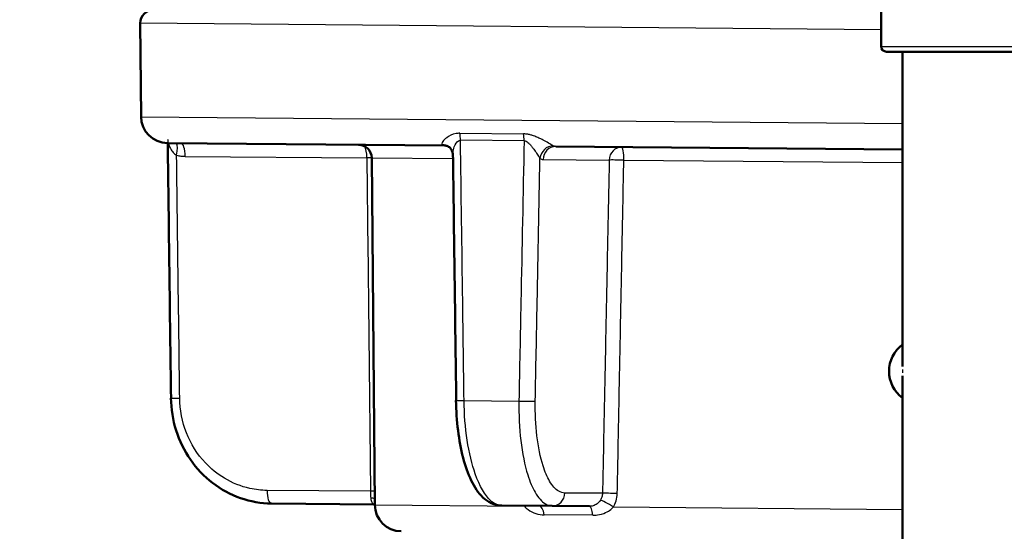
# Model space of a CAD drawing. Header units: millimetres. Extents: x 100 to 2000, y 93 to 2870.
# Tile 28 of 39: x 475 to 512, y 1671 to 1691. Entities that reach past the tile are written whole.
import ezdxf

# ---------------------------------------------------------------- set-up
doc = ezdxf.new("R2010")
doc.units = ezdxf.units.MM
doc.header["$LTSCALE"] = 10
for name, color, linetype, lineweight in [('Dimensions(ISO)', 7, 'Continuous', 25), ('Hatch', 7, 'Continuous', 9), ('Visible Edges(ISO)', 7, 'Continuous', 50), ('Visible Tangent Edges(ISO)', 7, 'Continuous', 25)]:
    doc.layers.add(name, color=color, linetype=linetype, lineweight=lineweight)
doc.styles.add('Text_3.5mm', font='arial.ttf', dxfattribs={"width": 0.9})
doc.dimstyles.new('KS-STANDARD', dxfattribs={"dimscale": 10, "dimtxt": 3.5, "dimasz": 2.5, "dimexe": 3.175, "dimexo": 0, "dimgap": 0.8, "dimtad": 1, "dimdec": 1, "dimrnd": 1e-08, "dimtxsty": 'Text_3.5mm', "dimcen": 0.09, "dimdle": 10, "dimclrd": 7, "dimclre": 7, "dimclrt": 7, "dimadec": 0, "dimazin": 2, "dimtfac": 0.714286, "dimtdec": 4, "dimtmove": 0, "dimatfit": 3, "dimfxl": 1, "dimtolj": 1, "dimlwd": 25, "dimlwe": 25, "dimarcsym": 0})

# ---------------------------------------------------------------- blocks, each defined once
blk = doc.blocks.new('*D11')
at = {"layer": 'Defpoints', "color": 0, "linetype": 'Continuous'}
for p in [(650.425, 2048.969), (399.025, 1756.687), (650.425, 1559.598)]:
    blk.add_point(p, dxfattribs=at)
at = {"layer": 'Dimensions(ISO)', "color": 7, "linetype": 'Continuous', "lineweight": 25}
for p, q in [((399.025, 1756.687), (399.025, 2080.719)), ((650.425, 1559.598), (650.425, 2080.719)), ((424.025, 2048.969), (625.425, 2048.969))]:
    blk.add_line(p, q, dxfattribs=at)
at = {"layer": 'Dimensions(ISO)', "color": 7, "linetype": 'Continuous'}
for points in [[(424.025, 2053.136), (424.025, 2044.802), (399.025, 2048.969)], [(625.425, 2053.136), (625.425, 2044.802), (650.425, 2048.969)]]:
    blk.add_solid(points, dxfattribs=at)
at = {"layer": 'Dimensions(ISO)', "color": 7, "linetype": 'Continuous', "lineweight": 25, "insert": (493.199, 2074.839), "char_height": 35, "attachment_point": 4, "style": 'Text_3.5mm'}
blk.add_mtext('\\A1;251', dxfattribs=at)

msp = doc.modelspace()

# ---------------------------------------------------------------- hatches: boundary and pattern name
at = {"layer": 'Hatch'}
h = msp.add_hatch(dxfattribs=at)
h.set_pattern_fill('ANSI31', color=256, scale=254, angle=90, style=0)
h.set_pattern_definition([(135, (0, 0), (-22.45064, -22.45064), [])])
edge = h.paths.add_edge_path()
edge.add_line((590.425, 1546.995), (605.755, 1546.995))
edge.add_line((605.755, 1546.995), (605.619, 1548.937))
edge.add_ellipse((605.321, 1547.775), major_axis=(1.199, -0.042), ratio=1, start_angle=77.607, end_angle=90)
edge.add_line((605.363, 1548.974), (593.404, 1549.392))
edge.add_ellipse((593.408, 1549.492), major_axis=(-0.0999, 0.0035), ratio=1, start_angle=0, end_angle=90, ccw=False)
edge.add_line((593.308, 1549.495), (593.322, 1549.895))
edge.add_ellipse((593.422, 1549.891), major_axis=(0.0035, 0.0999), ratio=1, start_angle=2, end_angle=90, ccw=False)
edge.add_line((593.422, 1549.991), (605.546, 1549.991))
edge.add_line((605.546, 1549.991), (605.475, 1550.999))
edge.add_ellipse((604.478, 1550.929), major_axis=(-0.07, 0.998), ratio=1, start_angle=270, end_angle=341)
edge.add_line((604.736, 1551.895), (594.691, 1554.587))
edge.add_ellipse((594.95, 1555.553), major_axis=(-0.966, 0.259), ratio=1, start_angle=54.5, end_angle=90, ccw=False)
edge.add_line((594.178, 1554.917), (592.514, 1556.935))
edge.add_ellipse((593.286, 1557.572), major_axis=(-0.636, 0.772), ratio=1, start_angle=54.5, end_angle=90, ccw=False)
edge.add_line((592.288, 1557.502), (592.141, 1559.598))
edge.add_ellipse((588.65, 1559.354), major_axis=(-0.244, 3.491), ratio=1, start_angle=270, end_angle=353)
edge.add_line((588.833, 1562.849), (564.358, 1564.132))
edge.add_spline(control_points=[(564.358, 1564.132), (562.726, 1564.218), (561.119, 1564.569), (558.081, 1565.777), (556.672, 1566.626), (553.938, 1568.95), (552.712, 1570.494), (550.919, 1573.964), (550.371, 1575.858), (550.201, 1577.804)], knot_values=[-2.152597, -2.152597, -2.152597, -2.152597, -1.662265, -1.662265, -1.171933, -1.171933, -0.585967, -0.585967, 0, 0, 0, 0], degree=3, periodic=0)
edge.add_line((550.201, 1577.804), (534.986, 1751.712))
edge.add_ellipse((533.491, 1751.581), major_axis=(-0.131, 1.494), ratio=1, start_angle=270, end_angle=354.5)
edge.add_line((533.504, 1753.081), (516.004, 1753.234))
edge.add_line((516.004, 1753.234), (516.004, 1746.734))
edge.add_line((516.004, 1746.734), (517.725, 1746.718))
edge.add_ellipse((517.716, 1745.719), major_axis=(1, -0.009), ratio=1, start_angle=10, end_angle=90, ccw=False)
edge.add_line((518.702, 1745.884), (518.914, 1744.621))
edge.add_ellipse((519.407, 1744.704), major_axis=(0.083, -0.493), ratio=1, start_angle=270, end_angle=350)
edge.add_line((519.402, 1744.204), (525.54, 1744.15))
edge.add_ellipse((525.501, 1739.65), major_axis=(4.5, -0.039), ratio=1, start_angle=5.5, end_angle=90, ccw=False)
edge.add_line((529.984, 1740.043), (544.563, 1573.397))
edge.add_spline(control_points=[(544.563, 1573.397), (544.753, 1571.226), (545.297, 1569.101), (547.048, 1565.11), (548.244, 1563.27), (551.468, 1559.737), (553.582, 1558.174), (558.29, 1555.947), (560.84, 1555.304), (563.44, 1555.168)], knot_values=[-2.870129, -2.870129, -2.870129, -2.870129, -2.216354, -2.216354, -1.562578, -1.562578, -0.781289, -0.781289, 0, 0, 0, 0], degree=3, periodic=0)
edge.add_line((563.44, 1555.168), (577.941, 1554.408))
edge.add_ellipse((577.418, 1544.422), major_axis=(9.986, -0.523), ratio=1, start_angle=37.8602, end_angle=90, ccw=False)
edge.add_ellipse((593.829, 1555.853), major_axis=(5.716, -8.205), ratio=1, start_angle=270, end_angle=302.2923)
edge.add_ellipse((590.425, 1546.495), major_axis=(0.143, 0.479), ratio=1, start_angle=16.5598, end_angle=90, ccw=False)
edge = h.paths.add_edge_path()
edge.add_line((484.911, 1753.505), (467.538, 1753.657))
edge.add_ellipse((467.564, 1756.657), major_axis=(-3, 0.026), ratio=1, start_angle=5.5, end_angle=90, ccw=False)
edge.add_line((464.576, 1756.395), (464.145, 1761.318))
edge.add_ellipse((462.651, 1761.187), major_axis=(-0.131, 1.494), ratio=1, start_angle=270, end_angle=355)
edge.add_line((462.651, 1762.687), (445.844, 1762.687))
edge.add_ellipse((445.844, 1761.187), major_axis=(-1.5, 0), ratio=1, start_angle=270, end_angle=356)
edge.add_line((444.347, 1761.292), (444.025, 1756.687))
edge.add_line((444.025, 1756.687), (450.025, 1756.687))
edge.add_line((450.025, 1756.687), (450.874, 1756.687))
edge.add_ellipse((450.874, 1755.687), major_axis=(1, 0), ratio=1, start_angle=0, end_angle=90, ccw=False)
edge.add_line((451.874, 1755.687), (451.874, 1752.702))
edge.add_ellipse((449.567, 1750.784), major_axis=(1.918, -2.307), ratio=1, start_angle=65.2703, end_angle=90, ccw=False)
edge.add_line((452.465, 1751.561), (453.637, 1747.187))
edge.add_line((453.637, 1747.187), (460.311, 1747.771))
edge.add_line((460.311, 1747.771), (460.573, 1744.783))
edge.add_line((460.573, 1744.783), (454.425, 1744.245))
edge.add_line((454.425, 1744.245), (455.854, 1738.911))
edge.add_ellipse((458.752, 1739.687), major_axis=(0.776, -2.898), ratio=1, start_angle=270, end_angle=345)
edge.add_line((458.752, 1736.687), (460.898, 1736.687))
edge.add_ellipse((460.898, 1739.687), major_axis=(3, 0), ratio=1, start_angle=270, end_angle=345.7615)
edge.add_line((463.806, 1738.949), (464.487, 1741.633))
edge.add_ellipse((468.364, 1740.649), major_axis=(0.984, 3.877), ratio=1, start_angle=13.7385, end_angle=90, ccw=False)
edge.add_line((468.399, 1744.649), (481.483, 1744.535))
edge.add_ellipse((481.488, 1745.035), major_axis=(0.5, -0.004), ratio=1, start_angle=270, end_angle=350)
edge.add_line((481.979, 1744.944), (482.212, 1746.202))
edge.add_ellipse((483.196, 1746.02), major_axis=(0.182, 0.983), ratio=1, start_angle=10, end_angle=90, ccw=False)
edge.add_line((483.204, 1747.02), (484.911, 1747.005))
edge.add_line((484.911, 1747.005), (484.911, 1753.505))
edge = h.paths.add_edge_path()
edge.add_line((705.458, 1546.995), (710.425, 1546.995))
edge.add_ellipse((710.425, 1546.495), major_axis=(0.5, 0), ratio=1, start_angle=16.5598, end_angle=90, ccw=False)
edge.add_ellipse((707.022, 1555.853), major_axis=(3.883, -9.215), ratio=1, start_angle=0, end_angle=32.2923)
edge.add_ellipse((723.433, 1544.422), major_axis=(5.716, 8.205), ratio=1, start_angle=37.8602, end_angle=90, ccw=False)
edge.add_line((722.909, 1554.408), (905.381, 1563.971))
edge.add_spline(control_points=[(905.381, 1563.971), (907.557, 1564.085), (909.7, 1564.554), (913.75, 1566.165), (915.63, 1567.295), (919.274, 1570.394), (920.909, 1572.453), (923.299, 1577.081), (924.031, 1579.606), (924.258, 1582.2)], knot_values=[-2.870129, -2.870129, -2.870129, -2.870129, -2.216354, -2.216354, -1.562578, -1.562578, -0.781289, -0.781289, 0, 0, 0, 0], degree=3, periodic=0)
edge.add_line((924.258, 1582.2), (935.37, 1709.219))
edge.add_ellipse((1034.99, 1700.503), major_axis=(8.716, 99.619), ratio=1, start_angle=77, end_angle=90, ccw=False)
edge.add_line((939.884, 1731.405), (941.439, 1736.189))
edge.add_ellipse((922.418, 1742.37), major_axis=(6.18, 19.021), ratio=1, start_angle=270, end_angle=273)
edge.add_line((941.736, 1737.193), (943.626, 1744.245))
edge.add_line((943.626, 1744.245), (937.478, 1744.783))
edge.add_line((937.478, 1744.783), (937.739, 1747.771))
edge.add_line((937.739, 1747.771), (944.414, 1747.187))
edge.add_line((944.414, 1747.187), (945.586, 1751.561))
edge.add_ellipse((948.484, 1750.784), major_axis=(0.776, 2.898), ratio=1, start_angle=65.2703, end_angle=90, ccw=False)
edge.add_line((946.176, 1752.702), (946.176, 1755.687))
edge.add_ellipse((947.176, 1755.687), major_axis=(0, 1), ratio=1, start_angle=0, end_angle=90, ccw=False)
edge.add_line((947.176, 1756.687), (948.025, 1756.687))
edge.add_line((948.025, 1756.687), (954.025, 1756.687))
edge.add_line((954.025, 1756.687), (953.703, 1761.292))
edge.add_ellipse((952.207, 1761.187), major_axis=(-0.105, 1.496), ratio=1, start_angle=270, end_angle=356)
edge.add_line((952.207, 1762.687), (935.4, 1762.687))
edge.add_ellipse((935.4, 1761.187), major_axis=(-1.5, 0), ratio=1, start_angle=270, end_angle=355)
edge.add_line((933.906, 1761.318), (918.62, 1586.607))
edge.add_spline(control_points=[(918.62, 1586.607), (918.478, 1584.979), (918.07, 1583.385), (916.757, 1580.391), (915.86, 1579.012), (913.442, 1576.362), (911.856, 1575.19), (908.325, 1573.519), (906.413, 1573.037), (904.462, 1572.935)], knot_values=[-2.152597, -2.152597, -2.152597, -2.152597, -1.662265, -1.662265, -1.171933, -1.171933, -0.585967, -0.585967, 0, 0, 0, 0], degree=3, periodic=0)
edge.add_line((904.462, 1572.935), (712.018, 1562.849))
edge.add_ellipse((712.201, 1559.354), major_axis=(-3.495, -0.183), ratio=1, start_angle=270, end_angle=353)
edge.add_line((708.709, 1559.598), (708.563, 1557.502))
edge.add_ellipse((707.565, 1557.572), major_axis=(-0.07, -0.998), ratio=1, start_angle=54.5, end_angle=90, ccw=False)
edge.add_line((708.337, 1556.935), (706.673, 1554.917))
edge.add_ellipse((705.901, 1555.553), major_axis=(-0.636, -0.772), ratio=1, start_angle=54.5, end_angle=90, ccw=False)
edge.add_line((706.16, 1554.587), (696.114, 1551.895))
edge.add_ellipse((696.373, 1550.929), major_axis=(-0.966, -0.259), ratio=1, start_angle=270, end_angle=341)
edge.add_line((695.376, 1550.999), (695.305, 1549.991))
edge.add_line((695.305, 1549.991), (707.429, 1549.991))
edge.add_ellipse((707.429, 1549.891), major_axis=(0.1, 0), ratio=1, start_angle=2, end_angle=90, ccw=False)
edge.add_line((707.529, 1549.895), (707.543, 1549.495))
edge.add_ellipse((707.443, 1549.492), major_axis=(0.0035, -0.0999), ratio=1, start_angle=0, end_angle=90, ccw=False)
edge.add_line((707.446, 1549.392), (695.488, 1548.974))
edge.add_ellipse((695.53, 1547.775), major_axis=(1.162, 0.298), ratio=1, start_angle=77.607, end_angle=90)
edge.add_line((695.231, 1548.937), (695.096, 1546.995))
edge.add_line((695.096, 1546.995), (705.458, 1546.995))

# ---------------------------------------------------------------- linework, layer by layer
at = {"layer": 'Visible Edges(ISO)'}
for p, q in [((507.822, 1691.268), (507.822, 1689.668)), ((480.018, 1687.028), (479.987, 1690.537)), ((526.222, 1689.468), (508.022, 1689.468)), ((508.622, 1689.468), (508.622, 1677.643)), ((481.009, 1686.037), (491.413, 1685.946)), ((495.598, 1685.909), (508.622, 1685.796)), ((488.798, 1672.451), (488.684, 1685.478)), ((508.622, 1677.292), (508.622, 1670.143)), ((484.918, 1672.502), (488.77, 1672.468)), ((495.466, 1672.41), (493.57, 1672.426)), ((495.466, 1672.41), (496.868, 1672.398))]:
    msp.add_line(p, q, dxfattribs=at)
for centre, radius, start, end in [((480.487, 1690.541), 0.5, 89.5, 180.5), ((508.022, 1689.668), 0.2, 180, 270), ((481.018, 1687.037), 1, 180.5, 269.5), ((488.184, 1685.474), 0.5, 0.5, 89.5), ((509.372, 1677.468), 1.25, 126.8699, 233.1301), ((489.798, 1672.459), 1, 180.5, 269.5)]:
    msp.add_arc(centre, radius, start, end, dxfattribs=at)
for centre, major_axis, ratio, start_param, end_param in [((66944.164, 2263.137), (-2988.707, 70674.463), 0.939546, 1.539245, 1.53938), ((24656.963, 2631.435), (-696.058, 70688.679), 0.34197, 1.580809, 1.58094)]:
    msp.add_ellipse(centre, major_axis=major_axis, ratio=ratio, start_param=start_param, end_param=end_param, dxfattribs=at)
for points, knots in [([(491.413, 1685.946), (491.427, 1685.946), (491.441, 1685.945), (491.469, 1685.941), (491.482, 1685.938), (491.506, 1685.931), (491.518, 1685.927), (491.538, 1685.919), (491.547, 1685.914), (491.562, 1685.906), (491.568, 1685.902), (491.573, 1685.898)], [-0.03486292, -0.03486292, -0.03486292, -0.03486292, -0.02789034, -0.02789034, -0.02091775, -0.02091775, -0.01394517, -0.01394517, -0.00697258, -0.00697258, 0, 0, 0, 0]), ([(491.728, 1685.617), (491.727, 1685.631), (491.726, 1685.647), (491.72, 1685.685), (491.714, 1685.705), (491.698, 1685.749), (491.687, 1685.772), (491.66, 1685.815), (491.644, 1685.836), (491.609, 1685.871), (491.591, 1685.886), (491.573, 1685.898)], [-0.03700651, -0.03700651, -0.03700651, -0.03700651, -0.0296052, -0.0296052, -0.0222039, -0.0222039, -0.0148026, -0.0148026, -0.0074013, -0.0074013, 0, 0, 0, 0]), ([(484.918, 1672.502), (484.524, 1672.505), (484.126, 1672.575), (483.375, 1672.838), (483.021, 1673.03), (482.383, 1673.522), (482.104, 1673.817), (481.64, 1674.488), (481.459, 1674.858), (481.212, 1675.64), (481.146, 1676.054), (481.141, 1676.463)], [0, 0, 0, 0, 0.1081229, 0.1081229, 0.2162458, 0.2162458, 0.3243686, 0.3243686, 0.4324915, 0.4324915, 0.5406144, 0.5406144, 0.5406144, 0.5406144]), ([(491.85, 1676.37), (491.856, 1675.992), (491.881, 1675.609), (491.971, 1674.883), (492.035, 1674.538), (492.201, 1673.903), (492.301, 1673.619), (492.543, 1673.118), (492.682, 1672.904), (492.955, 1672.648), (493.058, 1672.573), (493.296, 1672.462), (493.432, 1672.428), (493.57, 1672.426)], [0, 0, 0, 0, 0.1081229, 0.1081229, 0.2162458, 0.2162458, 0.3243686, 0.3243686, 0.4324915, 0.4324915, 0.4860335, 0.4860335, 0.5406144, 0.5406144, 0.5406144, 0.5406144])]:
    msp.add_open_spline(points, degree=3, knots=knots, dxfattribs=at)
msp.add_open_spline([(488.77, 1672.468), (488.779, 1672.468), (488.788, 1672.468), (488.797, 1672.467)], degree=3, dxfattribs=at)
at = {"layer": 'Visible Tangent Edges(ISO)'}
for p, q in [((507.822, 1690.294), (479.987, 1690.537)), ((507.822, 1689.668), (526.422, 1689.668)), ((480.018, 1687.028), (508.622, 1686.778)), ((491.99, 1686.404), (494.389, 1686.383)), ((494.409, 1686.123), (492.019, 1686.144)), ((481.679, 1685.539), (488.502, 1685.48)), ((488.684, 1685.478), (491.73, 1685.452)), ((495.124, 1685.422), (497.607, 1685.4)), ((498.156, 1685.396), (508.622, 1685.304)), ((492.153, 1676.369), (494.214, 1676.351)), ((488.638, 1672.961), (484.751, 1672.995)), ((497.355, 1672.885), (495.94, 1672.897)), ((488.798, 1672.451), (494.425, 1672.402)), ((497.767, 1672.372), (508.622, 1672.278)), ((496.986, 1672.063), (495.169, 1672.079))]:
    msp.add_line(p, q, dxfattribs=at)
for centre, major_axis, ratio, start_param, end_param in [((491.818, 1686.137), (0.004, 0.5), 0.401993, 4.729842, 5.279169), ((494.269, 1686.116), (0.004, 0.5), 0.28062, 4.729842, 5.279169), ((481.183, 1685.575), (0.125, 0.484), 0.329269, 4.812065, 6.031466), ((481.508, 1685.532), (0.004, 0.5), 0.34202, 4.729842, 6.283185), ((488.331, 1685.473), (0.004, 0.5), 0.34202, 4.729842, 5.820568), ((491.29, 1685.487), (0.284, 0.412), 0.913572, 0, 0.528367), ((495.476, 1685.45), (0.288, 0.409), 0.916294, 0.590991, 2.118272), ((495.593, 1685.409), (0.004, 0.5), 0.939693, 0, 1.553343), ((498.077, 1685.388), (0.004, 0.5), 0.939693, 0, 1.553343), ((498.077, 1685.388), (0.004, 0.5), 0.15763, 4.729842, 6.283185), ((488.331, 1685.473), (-0.5, -0.005), 0.011472, 3.927987, 4.363086), ((498.077, 1685.388), (-0.5, 0.01), 0.019503, 4.554337, 5.934106), ((509.87, 1677.468), (0, -1.25), 0.997968, 4.661404, 4.763374), ((481.641, 1676.47), (-0.5, -0.006), 0.010756, 0, 1.221471), ((492.35, 1676.376), (-0.5, -0.007), 0.009532, 0, 1.165261), ((494.359, 1676.359), (0.5, -0.01), 0.021469, 4.419803, 5.934091), ((484.922, 1673.002), (-0.004, -0.5), 0.34202, 4.729842, 6.283185), ((488.467, 1672.954), (-0.5, -0.005), 0.011393, 4.001719, 4.363083), ((495.47, 1672.91), (-0.004, -0.5), 0.939693, 0, 1.553343), ((497.824, 1672.872), (-0.5, 0.01), 0.019719, 4.538716, 5.934104), ((488.498, 1672.445), (0.496, 0.062), 0.517433, 0.865583, 1.204942), ((497.674, 1672.364), (-0.425, 0.264), 0.112941, 4.562274, 5.986117), ((494.18, 1672.395), (0.44, 0.238), 0.246082, 5.164111, 5.230173), ((494.968, 1671.914), (0.004, 0.5), 0.423599, 5.052226, 6.283185), ((496.864, 1671.898), (0.004, 0.5), 0.257773, 5.052226, 6.283185)]:
    msp.add_ellipse(centre, major_axis=major_axis, ratio=ratio, start_param=start_param, end_param=end_param, dxfattribs=at)
for points, knots in [([(491.99, 1686.404), (491.943, 1686.404), (491.896, 1686.4), (491.702, 1686.366), (491.589, 1686.302), (491.437, 1686.192), (491.388, 1686.144), (491.334, 1686.067), (491.322, 1686.037), (491.325, 1685.997), (491.332, 1685.983), (491.345, 1685.973)], [-0.1648578, -0.1648578, -0.1648578, -0.1648578, -0.1488801, -0.1488801, -0.0943606, -0.0943606, -0.0524226, -0.0524226, -0.0201625, -0.0201625, 0, 0, 0, 0]), ([(495.507, 1685.937), (495.485, 1685.95), (495.455, 1685.968), (495.363, 1686.019), (495.297, 1686.056), (495.163, 1686.128), (495.1, 1686.16), (494.986, 1686.216), (494.938, 1686.238), (494.836, 1686.281), (494.782, 1686.303), (494.689, 1686.333), (494.652, 1686.344), (494.57, 1686.364), (494.523, 1686.373), (494.448, 1686.381), (494.418, 1686.383), (494.389, 1686.383)], [-0.1649041, -0.1649041, -0.1649041, -0.1649041, -0.1394506, -0.1394506, -0.1030832, -0.1030832, -0.0751083, -0.0751083, -0.0560666, -0.0560666, -0.0364643, -0.0364643, -0.0239228, -0.0239228, -0.0092011, -0.0092011, 0, 0, 0, 0]), ([(481.017, 1686.183), (481.018, 1686.169), (481.019, 1686.153), (481.029, 1686.07), (481.051, 1685.988), (481.106, 1685.855), (481.135, 1685.799), (481.202, 1685.706), (481.237, 1685.667), (481.301, 1685.614), (481.327, 1685.596), (481.354, 1685.582)], [0.0290227, 0.0290227, 0.0290227, 0.0290227, 0.040912, 0.040912, 0.0858325, 0.0858325, 0.1187154, 0.1187154, 0.1471107, 0.1471107, 0.1648578, 0.1648578, 0.1648578, 0.1648578]), ([(491.345, 1685.973), (491.356, 1685.964), (491.368, 1685.957), (491.39, 1685.948), (491.401, 1685.946), (491.413, 1685.946)], [0, 0, 0, 0, 0.01743146, 0.01743146, 0.03486292, 0.03486292, 0.03486292, 0.03486292]), ([(491.728, 1685.617), (491.727, 1685.638), (491.729, 1685.661), (491.739, 1685.752), (491.757, 1685.825), (491.822, 1685.991), (491.875, 1686.086), (491.971, 1686.138), (491.995, 1686.145), (492.019, 1686.144)], [0.0370065, 0.0370065, 0.0370065, 0.0370065, 0.0524226, 0.0524226, 0.0943606, 0.0943606, 0.1488801, 0.1488801, 0.1648578, 0.1648578, 0.1648578, 0.1648578]), ([(492.153, 1676.369), (492.136, 1677.613), (492.119, 1678.856), (492.075, 1682.114), (492.047, 1684.129), (492.019, 1686.144)], [0, 0, 0, 0, 0.3730972, 0.3730972, 0.9775966, 0.9775966, 0.9775966, 0.9775966]), ([(494.409, 1686.123), (494.369, 1684.103), (494.329, 1682.083), (494.264, 1678.826), (494.239, 1677.588), (494.214, 1676.351)], [-0.9775966, -0.9775966, -0.9775966, -0.9775966, -0.371352, -0.371352, 0, 0, 0, 0]), ([(494.409, 1686.123), (494.424, 1686.123), (494.439, 1686.121), (494.478, 1686.11), (494.502, 1686.098), (494.544, 1686.069), (494.564, 1686.053), (494.612, 1686.008), (494.64, 1685.977), (494.693, 1685.913), (494.719, 1685.88), (494.779, 1685.798), (494.813, 1685.75), (494.885, 1685.644), (494.922, 1685.588), (494.974, 1685.51), (494.993, 1685.483), (495.006, 1685.463)], [0, 0, 0, 0, 0.0092011, 0.0092011, 0.0239228, 0.0239228, 0.0364643, 0.0364643, 0.0560666, 0.0560666, 0.0751083, 0.0751083, 0.1030832, 0.1030832, 0.1394506, 0.1394506, 0.1649041, 0.1649041, 0.1649041, 0.1649041]), ([(495.598, 1685.909), (495.582, 1685.909), (495.567, 1685.912), (495.537, 1685.921), (495.521, 1685.928), (495.507, 1685.937)], [0, 0, 0, 0, 0.01743146, 0.01743146, 0.03486292, 0.03486292, 0.03486292, 0.03486292]), ([(481.354, 1685.582), (481.407, 1685.569), (481.461, 1685.558), (481.57, 1685.544), (481.625, 1685.54), (481.679, 1685.539)], [-0.03486292, -0.03486292, -0.03486292, -0.03486292, -0.01743146, -0.01743146, 0, 0, 0, 0]), ([(481.47, 1676.462), (481.454, 1677.7), (481.438, 1678.938), (481.399, 1681.978), (481.377, 1683.78), (481.354, 1685.582)], [0, 0, 0, 0, 0.371352, 0.371352, 0.9121145, 0.9121145, 0.9121145, 0.9121145]), ([(488.502, 1685.48), (488.524, 1683.393), (488.547, 1681.307), (488.592, 1677.134), (488.615, 1675.047), (488.638, 1672.961)], [0, 0, 0, 0, 0.626034, 0.626034, 1.252068, 1.252068, 1.252068, 1.252068]), ([(494.828, 1676.346), (494.853, 1677.583), (494.877, 1678.82), (494.936, 1681.86), (494.971, 1683.661), (495.006, 1685.463)], [0, 0, 0, 0, 0.371352, 0.371352, 0.9121145, 0.9121145, 0.9121145, 0.9121145]), ([(495.006, 1685.463), (495.025, 1685.45), (495.045, 1685.44), (495.084, 1685.426), (495.104, 1685.422), (495.124, 1685.422)], [-0.03486292, -0.03486292, -0.03486292, -0.03486292, -0.01743146, -0.01743146, 0, 0, 0, 0]), ([(497.607, 1685.4), (497.586, 1684.357), (497.565, 1683.314), (497.523, 1681.229), (497.502, 1680.186), (497.481, 1679.143), (497.46, 1678.1), (497.439, 1677.057), (497.397, 1674.971), (497.376, 1673.928), (497.355, 1672.885)], [0, 0, 0, 0, 0.313017, 0.313017, 0.626034, 0.626034, 0.626034, 0.939051, 0.939051, 1.252068, 1.252068, 1.252068, 1.252068]), ([(497.911, 1672.88), (497.931, 1673.923), (497.952, 1674.966), (497.992, 1677.052), (498.013, 1678.095), (498.033, 1679.138), (498.054, 1680.181), (498.074, 1681.224), (498.115, 1683.31), (498.135, 1684.353), (498.156, 1685.396)], [-1.252068, -1.252068, -1.252068, -1.252068, -0.939051, -0.939051, -0.626034, -0.626034, -0.626034, -0.313017, -0.313017, 0, 0, 0, 0]), ([(484.751, 1672.995), (484.537, 1672.997), (484.322, 1673.021), (483.771, 1673.142), (483.447, 1673.271), (482.885, 1673.61), (482.643, 1673.808), (482.132, 1674.353), (481.886, 1674.744), (481.563, 1675.571), (481.475, 1676.02), (481.47, 1676.462)], [0, 0, 0, 0, 0.0682307, 0.0682307, 0.1773998, 0.1773998, 0.2724097, 0.2724097, 0.4078989, 0.4078989, 0.5406144, 0.5406144, 0.5406144, 0.5406144]), ([(493.57, 1672.426), (493.43, 1672.428), (493.287, 1672.491), (492.936, 1672.806), (492.735, 1673.155), (492.447, 1673.973), (492.342, 1674.413), (492.2, 1675.351), (492.159, 1675.864), (492.153, 1676.369)], [-0.5406144, -0.5406144, -0.5406144, -0.5406144, -0.4352283, -0.4352283, -0.2666105, -0.2666105, -0.1327142, -0.1327142, 0, 0, 0, 0]), ([(494.214, 1676.351), (494.205, 1675.846), (494.23, 1675.333), (494.341, 1674.39), (494.432, 1673.946), (494.627, 1673.325), (494.721, 1673.101), (494.942, 1672.718), (495.071, 1672.571), (495.292, 1672.437), (495.379, 1672.411), (495.466, 1672.41)], [-0.5406144, -0.5406144, -0.5406144, -0.5406144, -0.4078989, -0.4078989, -0.2724097, -0.2724097, -0.1773998, -0.1773998, -0.0682307, -0.0682307, 0, 0, 0, 0]), ([(495.94, 1672.897), (495.862, 1672.898), (495.784, 1672.921), (495.587, 1673.038), (495.472, 1673.166), (495.275, 1673.502), (495.192, 1673.698), (495.019, 1674.241), (494.939, 1674.63), (494.841, 1675.455), (494.82, 1675.904), (494.828, 1676.346)], [0, 0, 0, 0, 0.0682307, 0.0682307, 0.1773998, 0.1773998, 0.2724097, 0.2724097, 0.4078989, 0.4078989, 0.5406144, 0.5406144, 0.5406144, 0.5406144]), ([(488.638, 1672.961), (488.639, 1672.916), (488.64, 1672.87), (488.643, 1672.784), (488.644, 1672.744), (488.646, 1672.706)], [-0.1550764, -0.1550764, -0.1550764, -0.1550764, -0.1280719, -0.1280719, -0.10170184, -0.10170184, -0.10170184, -0.10170184]), ([(497.355, 1672.885), (497.354, 1672.838), (497.346, 1672.79), (497.318, 1672.705), (497.3, 1672.667), (497.277, 1672.631)], [-0.1550764, -0.1550764, -0.1550764, -0.1550764, -0.1267837, -0.1267837, -0.10170184, -0.10170184, -0.10170184, -0.10170184]), ([(497.767, 1672.372), (497.809, 1672.443), (497.843, 1672.52), (497.894, 1672.69), (497.909, 1672.786), (497.911, 1672.88)], [0.10170184, 0.10170184, 0.10170184, 0.10170184, 0.1267837, 0.1267837, 0.1550764, 0.1550764, 0.1550764, 0.1550764]), ([(488.646, 1672.706), (488.648, 1672.672), (488.654, 1672.639), (488.679, 1672.564), (488.702, 1672.527), (488.742, 1672.48), (488.759, 1672.468), (488.77, 1672.468)], [-0.4752892, -0.4752892, -0.4752892, -0.4752892, -0.4506715, -0.4506715, -0.4112832, -0.4112832, -0.3741717, -0.3741717, -0.3741717, -0.3741717]), ([(497.277, 1672.631), (497.261, 1672.606), (497.243, 1672.583), (497.193, 1672.526), (497.16, 1672.496), (497.073, 1672.439), (497.019, 1672.417), (496.931, 1672.4), (496.899, 1672.397), (496.868, 1672.398)], [-0.4752892, -0.4752892, -0.4752892, -0.4752892, -0.457726, -0.457726, -0.4296248, -0.4296248, -0.3930932, -0.3930932, -0.3741717, -0.3741717, -0.3741717, -0.3741717]), ([(494.425, 1672.402), (494.461, 1672.355), (494.506, 1672.311), (494.641, 1672.21), (494.741, 1672.161), (494.951, 1672.097), (495.061, 1672.08), (495.169, 1672.079)], [0, 0, 0, 0, 0.0246177, 0.0246177, 0.0640061, 0.0640061, 0.1011176, 0.1011176, 0.1011176, 0.1011176]), ([(496.986, 1672.063), (497.045, 1672.063), (497.104, 1672.066), (497.272, 1672.088), (497.377, 1672.118), (497.544, 1672.193), (497.61, 1672.233), (497.704, 1672.308), (497.738, 1672.34), (497.767, 1672.372)], [0.3741717, 0.3741717, 0.3741717, 0.3741717, 0.3930932, 0.3930932, 0.4296248, 0.4296248, 0.457726, 0.457726, 0.4752892, 0.4752892, 0.4752892, 0.4752892])]:
    msp.add_open_spline(points, degree=3, knots=knots, dxfattribs=at)
msp.add_open_spline([(494.416, 1672.419), (494.419, 1672.413), (494.422, 1672.407), (494.425, 1672.402)], degree=3, dxfattribs=at)

# ---------------------------------------------------------------- dimensions: what is measured, and where the dimension line sits
at = {"layer": 'Dimensions(ISO)', "color": 7, "linetype": 'Continuous', "lineweight": 25}
dim = msp.add_linear_dim(base=(650.425, 2048.969), p1=(399.025, 1756.687), p2=(650.425, 1559.598), angle=180, dimstyle='KS-STANDARD', override={"dimgap": 0.8, "dimdec": 0, "dimtol": 0, "dimlim": 0, "dimtp": 0, "dimtm": 0, "dimtdec": 4, "dimtofl": 0, "dimatfit": 1}, dxfattribs=at)
dim.commit()
dim.dimension.update_dxf_attribs({"geometry": '*D11', "text_midpoint": (525.225, 2048.969), "dimtype": 160})

doc.saveas('drawing.dxf')
